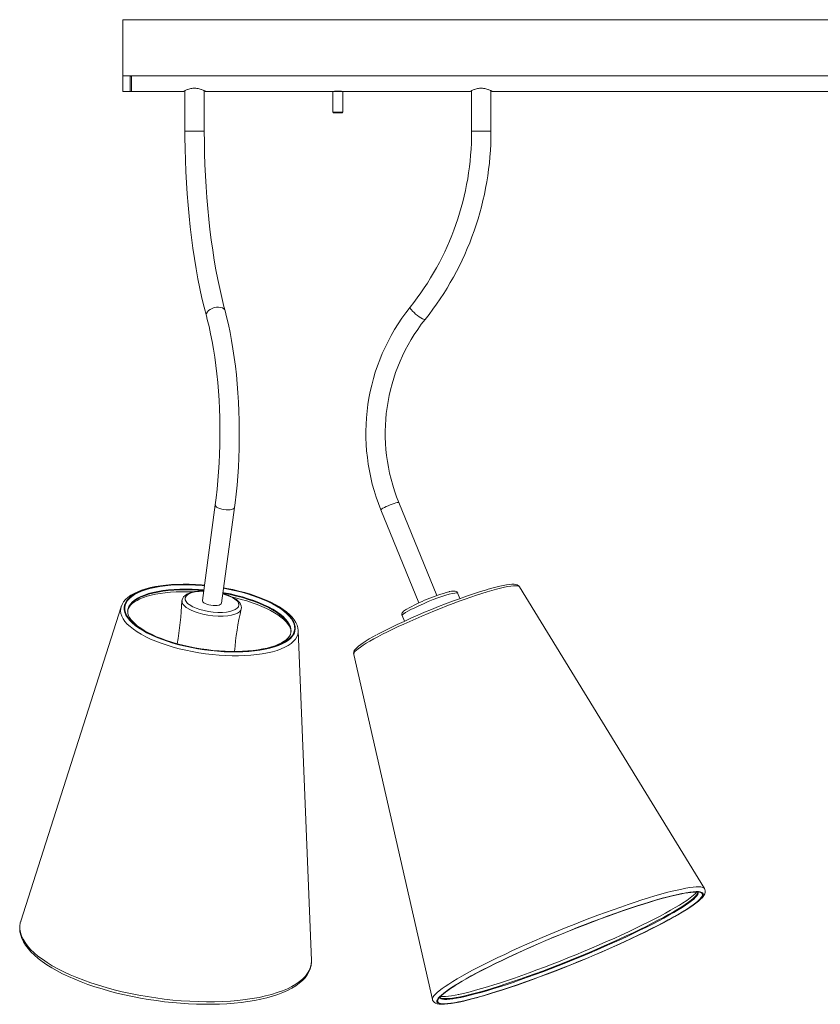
# Model space of a CAD drawing. Header units: millimetres. Extents: x -822 to 1508, y -1054 to 143.
# Tile 1 of 5: x -822 to -264, y -1053 to -366. Entities that reach past the tile are written whole.
import ezdxf

# ---------------------------------------------------------------- set-up
doc = ezdxf.new("R2010")
doc.units = ezdxf.units.MM

msp = doc.modelspace()

# ---------------------------------------------------------------- linework, layer by layer
at = {"color": 7, "linetype": 'Continuous', "lineweight": 15}
for p, q in [((-750, -365.8), (-750, -415.82)), ((-750, -365.8), (750, -365.8)), ((-750, -365.82), (750, -365.82)), ((-750, -405.08), (750, -405.08)), ((-744, -405.31), (-745, -405.31)), ((-745, -415.82), (-745, -405.31)), ((-744, -415.82), (-744, -405.31)), ((-750, -415.82), (-707.49, -415.82)), ((-707.5, -415.82), (-707.5, -415.82)), ((-706.75, -415.43), (-706.75, -443.68)), ((-693.25, -443.68), (-693.25, -415.43)), ((-692.5, -415.82), (-507.49, -415.82)), ((-692.5, -415.82), (-692.5, -415.82)), ((-692.5, -415.82), (-692.5, -415.82)), ((-603.5, -415.92), (-603.5, -430.32)), ((-602, -415.74), (-602, -415.82)), ((-598, -415.82), (-598, -415.74)), ((-597.5, -415.82), (-597.5, -415.82)), ((-596.5, -430.32), (-596.5, -415.92)), ((-507.5, -415.82), (-507.5, -415.82)), ((-506.75, -415.43), (-506.75, -443.68)), ((-493.25, -443.68), (-493.25, -415.43)), ((-492.5, -415.82), (-107.49, -415.82)), ((-492.5, -415.82), (-492.5, -415.82)), ((-492.5, -415.82), (-492.5, -415.82)), ((-603.5, -430.32), (-603.27, -430.82)), ((-603.5, -430.32), (-596.5, -430.32)), ((-596.73, -430.82), (-603.27, -430.82)), ((-596.73, -430.82), (-596.5, -430.32)), ((-685.54, -704.5), (-694.56, -771.24)), ((-681.18, -773.05), (-672.16, -706.31)), ((-531.06, -767.77), (-557.52, -702.86)), ((-570.03, -707.95), (-543.55, -772.87)), ((-344.25, -972.35), (-473.38, -761.7)), ((-514.96, -769.92), (-516.49, -765.88)), ((-751.22, -775.55), (-821.24, -995.08)), ((-751.12, -775.25), (-751.22, -775.55)), ((-746.64, -778.04), (-746.7, -778.59)), ((-555.31, -781.65), (-553.56, -785.66)), ((-627.71, -793.17), (-627.71, -792.11)), ((-618.51, -1022.49), (-627.7, -792.25)), ((-589.03, -808.86), (-534.05, -1049.74)), ((-821.17, -994.99), (-821.33, -995.51)), ((-821.21, -994.99), (-821.24, -995.08)), ((-618.51, -1022.71), (-618.51, -1022.49))]:
    msp.add_line(p, q, dxfattribs=at)
at = {"color": 8, "linetype": 'Continuous', "lineweight": 15}
for p, q in [((-596.5, -415.92), (-603.5, -415.92)), ((-693.25, -443.68), (-706.75, -443.68)), ((-493.25, -443.68), (-506.75, -443.68))]:
    msp.add_line(p, q, dxfattribs=at)
at = {"color": 7, "linetype": 'Continuous', "lineweight": 15, "flags": 128}
for points in [[(-692.5, -415.82), (-692.5, -415.82), (-692.58, -415.78), (-692.73, -415.7), (-692.97, -415.57), (-693.28, -415.41), (-693.67, -415.22), (-694.12, -415.02), (-694.63, -414.79), (-695.2, -414.56), (-695.5, -414.45), (-696.14, -414.23), (-696.84, -414.03), (-697.57, -413.86), (-698.34, -413.73), (-699.13, -413.64), (-699.94, -413.61), (-700.34, -413.61), (-701.15, -413.67), (-701.94, -413.77), (-702.69, -413.92), (-703.41, -414.1), (-704.09, -414.31), (-704.72, -414.53), (-705.01, -414.64), (-705.56, -414.87), (-706.05, -415.09), (-706.48, -415.29), (-706.84, -415.47), (-707.12, -415.62), (-707.33, -415.73), (-707.46, -415.8), (-707.49, -415.82), (-707.49, -415.82)], [(-597.5, -415.82), (-597.51, -415.82), (-597.71, -415.79), (-598.14, -415.72), (-598.81, -415.65), (-599.61, -415.6), (-600.44, -415.6), (-601.21, -415.65), (-601.85, -415.72), (-602.31, -415.79), (-602.43, -415.81), (-602.49, -415.82), (-602.5, -415.82), (-602.38, -415.8)], [(-597.52, -415.82), (-597.52, -415.82), (-597.5, -415.82)], [(-492.5, -415.82), (-492.5, -415.82), (-492.58, -415.78), (-492.73, -415.7), (-492.97, -415.57), (-493.28, -415.41), (-493.67, -415.22), (-494.12, -415.02), (-494.63, -414.79), (-495.2, -414.56), (-495.5, -414.45), (-496.14, -414.23), (-496.84, -414.03), (-497.57, -413.86), (-498.34, -413.73), (-499.13, -413.64), (-499.94, -413.61), (-500.34, -413.61), (-501.15, -413.67), (-501.94, -413.77), (-502.69, -413.92), (-503.41, -414.1), (-504.09, -414.31), (-504.72, -414.53), (-505.01, -414.64), (-505.56, -414.87), (-506.05, -415.09), (-506.48, -415.29), (-506.84, -415.47), (-507.12, -415.62), (-507.33, -415.73), (-507.46, -415.8), (-507.49, -415.82), (-507.49, -415.82)], [(-706.75, -443.68), (-706.74, -447.88), (-706.63, -455.85), (-706.43, -463.8), (-706.12, -471.72), (-705.71, -479.6), (-705.21, -487.43), (-704.6, -495.18), (-703.9, -502.86), (-703.1, -510.45), (-702.2, -517.93), (-701.2, -525.3), (-700.12, -532.55), (-698.94, -539.66), (-697.66, -546.63), (-696.3, -553.44), (-694.85, -560.08), (-693.32, -566.55), (-691.78, -572.54)], [(-678.74, -569.05), (-679.56, -565.91), (-681.06, -559.82), (-682.48, -553.54), (-683.82, -547.07), (-685.09, -540.43), (-686.27, -533.62), (-687.36, -526.66), (-688.37, -519.55), (-689.29, -512.33), (-690.11, -504.98), (-690.84, -497.53), (-691.48, -489.99), (-692.02, -482.38), (-692.46, -474.69), (-692.81, -466.96), (-693.05, -459.19), (-693.2, -451.39), (-693.25, -443.68)], [(-672.16, -706.31), (-671.74, -703.13), (-671.03, -696.99), (-670.41, -690.75), (-669.89, -684.44), (-669.47, -678.05), (-669.15, -671.62), (-668.94, -665.14), (-668.82, -658.64), (-668.81, -652.13), (-668.89, -645.63), (-669.08, -639.15), (-669.38, -632.7), (-669.77, -626.3), (-670.26, -619.97), (-670.85, -613.72), (-671.54, -607.55), (-672.33, -601.5), (-673.21, -595.56), (-674.18, -589.76), (-675.25, -584.1), (-676.41, -578.6), (-677.66, -573.26), (-678.74, -569.05)], [(-691.78, -572.54), (-691.12, -575.06), (-689.94, -579.97), (-688.82, -585.08), (-687.79, -590.37), (-686.84, -595.84), (-685.97, -601.45), (-685.18, -607.21), (-684.49, -613.09), (-683.89, -619.09), (-683.38, -625.17), (-682.97, -631.33), (-682.66, -637.55), (-682.44, -643.82), (-682.32, -650.11), (-682.3, -656.42), (-682.38, -662.72), (-682.56, -669), (-682.84, -675.25), (-683.21, -681.44), (-683.68, -687.56), (-684.25, -693.59), (-684.9, -699.53), (-685.54, -704.5)], [(-693.12, -760.57), (-695.07, -760.38), (-699.42, -760.09), (-703.72, -759.92), (-707.95, -759.88), (-712.09, -759.96), (-716.12, -760.17), (-720.01, -760.5), (-723.76, -760.96), (-727.35, -761.54), (-730.74, -762.24), (-733.95, -763.07), (-736.93, -764.02), (-739.69, -765.09), (-742.21, -766.28), (-744.48, -767.59), (-746.47, -769.03), (-748.17, -770.58), (-749.55, -772.24), (-750.59, -773.99), (-751.07, -775.19)], [(-627.72, -792.07), (-627.95, -790.33), (-628.49, -788.48), (-629.34, -786.63), (-630.51, -784.76), (-632, -782.9), (-633.79, -781.05), (-635.88, -779.23), (-638.25, -777.46), (-640.87, -775.74), (-643.73, -774.09), (-646.82, -772.49), (-650.11, -770.97), (-653.6, -769.53), (-657.27, -768.17), (-661.1, -766.89), (-665.06, -765.7), (-669.15, -764.62), (-673.34, -763.63), (-677.61, -762.75), (-679.74, -762.38)], [(-473.43, -761.7), (-473.65, -761.34), (-474.3, -760.74), (-475.03, -760.34), (-475.89, -760.07), (-477.03, -759.91), (-478.67, -759.89), (-480.37, -760.03), (-482.41, -760.31), (-484.64, -760.72), (-487.09, -761.25), (-489.74, -761.89), (-492.59, -762.65), (-495.17, -763.38)], [(-746.67, -778.29), (-746.29, -776.96), (-745.67, -775.79), (-744.71, -774.55), (-743.47, -773.36), (-741.96, -772.22), (-740.16, -771.14), (-738.09, -770.12), (-735.75, -769.17), (-733.14, -768.31), (-730.3, -767.53), (-727.22, -766.85), (-723.93, -766.28), (-720.44, -765.81), (-716.78, -765.46), (-712.97, -765.23), (-709.03, -765.11), (-704.97, -765.12), (-700.85, -765.25)], [(-693.66, -764.57), (-695.7, -764.6), (-697.95, -764.77), (-700.06, -765.07), (-701.99, -765.5), (-703.72, -766.07), (-705.3, -766.8), (-706.66, -767.71), (-707.64, -768.66), (-708.32, -769.68), (-708.72, -770.78), (-708.8, -771.55)], [(-667.52, -777.02), (-667.39, -776.25), (-667.51, -775.04), (-667.9, -773.88), (-668.58, -772.75), (-669.56, -771.63), (-670.85, -770.54), (-672.39, -769.54), (-674.19, -768.6), (-676.19, -767.75), (-678.36, -766.98), (-680.29, -766.42)], [(-673.49, -768.97), (-671.47, -769.43), (-667.5, -770.45), (-663.65, -771.57), (-659.95, -772.77), (-656.42, -774.05), (-653.08, -775.4), (-649.94, -776.81), (-647.03, -778.26), (-644.36, -779.76), (-641.95, -781.29), (-639.81, -782.83), (-637.95, -784.37), (-636.38, -785.9), (-635.1, -787.39), (-634.11, -788.84), (-633.41, -790.23), (-632.97, -791.56), (-632.79, -792.85), (-632.86, -793.87)], [(-516.42, -766.18), (-516.54, -765.83), (-517.03, -765.24), (-517.57, -764.9), (-518.12, -764.7), (-518.72, -764.61), (-519.54, -764.61), (-520.78, -764.76), (-522.11, -765.02), (-522.39, -765.09)], [(-694.27, -772.15), (-694.56, -771.54), (-694.56, -771.24)], [(-681.18, -773.05), (-681.44, -773.6), (-682.05, -774.07), (-682.96, -774.44), (-684.15, -774.68), (-685.53, -774.79), (-687.04, -774.75), (-688.6, -774.57), (-690.11, -774.27), (-691.51, -773.85), (-692.71, -773.33), (-693.65, -772.76), (-694.27, -772.15)], [(-632.8, -793.42), (-632.82, -793.68), (-633.21, -795), (-633.83, -796.17), (-634.8, -797.41), (-636.05, -798.6), (-637.57, -799.73), (-639.37, -800.81), (-641.45, -801.83), (-643.8, -802.78), (-646.4, -803.64), (-649.26, -804.42), (-652.34, -805.09), (-655.64, -805.67), (-659.13, -806.13), (-662.79, -806.48), (-666.61, -806.71), (-670.55, -806.82), (-674.61, -806.81), (-678.74, -806.68), (-682.95, -806.43), (-687.18, -806.05), (-691.44, -805.56), (-695.68, -804.96), (-699.89, -804.24), (-704.04, -803.41), (-708.11, -802.48), (-712.08, -801.45), (-715.92, -800.33), (-719.61, -799.13), (-723.14, -797.85), (-726.48, -796.5), (-729.61, -795.09), (-732.52, -793.63), (-735.18, -792.13), (-737.59, -790.61), (-739.72, -789.07), (-741.57, -787.53), (-743.14, -786), (-744.41, -784.5), (-745.39, -783.06), (-746.09, -781.67), (-746.52, -780.34), (-746.69, -779.05), (-746.68, -778.45)], [(-573.02, -795.22), (-575.65, -796.67), (-578.12, -798.09), (-580.35, -799.45), (-582.35, -800.73), (-584.11, -801.95), (-585.62, -803.1), (-586.89, -804.21), (-587.95, -805.34), (-588.07, -805.49)], [(-518.15, -1039.75), (-516.9, -1038.98), (-513.85, -1037.15), (-510.53, -1035.25), (-506.95, -1033.27), (-503.14, -1031.22), (-499.1, -1029.11), (-494.84, -1026.94), (-490.38, -1024.73), (-485.74, -1022.48), (-480.93, -1020.2), (-475.98, -1017.89), (-470.88, -1015.58), (-465.68, -1013.25), (-460.37, -1010.93), (-454.99, -1008.61), (-449.55, -1006.32), (-444.07, -1004.05), (-438.56, -1001.81), (-433.06, -999.62), (-427.57, -997.47), (-422.12, -995.38), (-416.73, -993.36), (-411.41, -991.41), (-406.18, -989.53), (-401.07, -987.74), (-396.08, -986.05), (-391.25, -984.44), (-386.58, -982.95), (-382.08, -981.56), (-377.79, -980.28), (-373.71, -979.12), (-369.85, -978.08), (-366.23, -977.17), (-362.87, -976.38), (-360.02, -975.78)], [(-517.68, -1039.58), (-516.47, -1038.84), (-513.43, -1037.03), (-510.13, -1035.13), (-506.58, -1033.16), (-502.79, -1031.12), (-498.77, -1029.02), (-494.53, -1026.87), (-490.1, -1024.67), (-485.48, -1022.43), (-480.7, -1020.16), (-475.77, -1017.87), (-470.71, -1015.57), (-465.53, -1013.25), (-460.25, -1010.94), (-454.9, -1008.64), (-449.49, -1006.36), (-444.03, -1004.1), (-438.56, -1001.87), (-433.09, -999.69), (-427.63, -997.56), (-422.21, -995.48), (-416.84, -993.47), (-411.55, -991.53), (-406.35, -989.66), (-401.27, -987.88), (-396.31, -986.2), (-391.5, -984.6), (-386.85, -983.11), (-382.39, -981.73), (-378.12, -980.46), (-374.06, -979.31), (-370.22, -978.28), (-366.62, -977.37), (-363.28, -976.59), (-360.21, -975.94)], [(-364.55, -991.58), (-362.9, -990.64), (-359.88, -988.87), (-357.11, -987.16), (-354.58, -985.53), (-352.3, -983.97), (-350.27, -982.5), (-348.5, -981.09), (-346.98, -979.75), (-345.72, -978.45), (-344.7, -977.13), (-344.09, -975.99), (-343.79, -974.97), (-343.73, -973.98), (-343.94, -973), (-344.29, -972.35)], [(-360.64, -976.09), (-358.31, -975.65), (-355.96, -975.27), (-353.9, -975.02), (-352.15, -974.89), (-350.71, -974.86), (-349.61, -974.92), (-348.94, -975.03), (-348.57, -975.14), (-348.5, -975.17)], [(-358.72, -981.99), (-358.85, -982.08), (-361.61, -983.8), (-364.64, -985.62), (-367.94, -987.51), (-371.5, -989.48), (-375.29, -991.52), (-379.31, -993.62), (-383.55, -995.77), (-387.98, -997.97), (-392.59, -1000.21), (-397.38, -1002.48), (-402.31, -1004.77), (-407.37, -1007.08), (-412.55, -1009.39), (-417.83, -1011.7), (-423.18, -1014), (-428.59, -1016.28), (-434.04, -1018.54), (-439.52, -1020.77), (-444.99, -1022.95), (-450.45, -1025.08), (-455.87, -1027.16), (-461.24, -1029.17), (-466.53, -1031.11), (-471.72, -1032.98), (-476.81, -1034.76), (-481.77, -1036.45), (-486.58, -1038.04), (-491.22, -1039.53), (-495.69, -1040.91), (-499.96, -1042.18), (-504.02, -1043.33), (-507.86, -1044.37), (-511.45, -1045.27), (-514.8, -1046.05), (-516.04, -1046.32)], [(-373.09, -996.14), (-373.35, -996.28), (-377.37, -998.38), (-381.61, -1000.53), (-386.04, -1002.73), (-390.65, -1004.97), (-395.44, -1007.24), (-400.37, -1009.53), (-405.43, -1011.84), (-410.61, -1014.15), (-415.89, -1016.46), (-421.24, -1018.76), (-426.65, -1021.05), (-432.1, -1023.3), (-437.58, -1025.53), (-443.05, -1027.71), (-448.51, -1029.84), (-453.93, -1031.92), (-459.3, -1033.93), (-464.59, -1035.87), (-469.78, -1037.74), (-474.87, -1039.52), (-479.83, -1041.21), (-484.64, -1042.8), (-489.28, -1044.29), (-493.75, -1045.67), (-498.02, -1046.94), (-502.08, -1048.09), (-502.15, -1048.11)], [(-364.98, -991.8), (-365.61, -992.15), (-369.18, -994.13), (-373, -996.18), (-377.04, -998.29), (-381.3, -1000.46), (-385.75, -1002.67), (-390.39, -1004.92), (-395.2, -1007.2), (-400.16, -1009.51), (-405.25, -1011.83), (-410.46, -1014.15), (-415.76, -1016.48), (-421.15, -1018.79), (-426.59, -1021.09), (-432.07, -1023.36), (-437.57, -1025.59), (-443.08, -1027.79), (-448.57, -1029.93), (-454.02, -1032.02), (-459.41, -1034.04), (-464.73, -1036), (-469.96, -1037.87), (-475.07, -1039.66), (-480.05, -1041.36), (-484.89, -1042.96), (-489.56, -1044.46), (-494.05, -1045.85), (-498.35, -1047.12), (-501.37, -1047.99)], [(-821.98, -998.96), (-822.01, -1000.25), (-821.82, -1002.53), (-821.32, -1004.82), (-820.52, -1007.14), (-819.39, -1009.47), (-817.96, -1011.81), (-816.2, -1014.15), (-814.15, -1016.48), (-811.79, -1018.79), (-809.15, -1021.06), (-806.23, -1023.3), (-803.06, -1025.49), (-799.63, -1027.64), (-795.96, -1029.73), (-792.06, -1031.75), (-787.94, -1033.72), (-783.62, -1035.61), (-779.11, -1037.44), (-774.42, -1039.18), (-769.57, -1040.84), (-764.56, -1042.41), (-759.42, -1043.88), (-754.17, -1045.26), (-748.81, -1046.54), (-743.36, -1047.72), (-737.85, -1048.78), (-732.28, -1049.74), (-726.67, -1050.58), (-721.05, -1051.31), (-715.42, -1051.91), (-709.81, -1052.4), (-704.23, -1052.76), (-698.7, -1053), (-693.24, -1053.12), (-687.86, -1053.11), (-682.58, -1052.97), (-677.41, -1052.71), (-672.37, -1052.33), (-667.48, -1051.82), (-662.75, -1051.19), (-658.19, -1050.44), (-653.82, -1049.57), (-649.65, -1048.58), (-645.69, -1047.48), (-641.95, -1046.26), (-638.45, -1044.92), (-635.2, -1043.47), (-632.2, -1041.92), (-629.46, -1040.25), (-627, -1038.47), (-624.84, -1036.59), (-622.98, -1034.62), (-621.43, -1032.56), (-620.21, -1030.43), (-619.32, -1028.25), (-618.76, -1026.03), (-618.51, -1023.79), (-618.54, -1022.74)], [(-528.57, -1048.02), (-528.23, -1047.61), (-527.47, -1046.8), (-526.41, -1045.84), (-525.06, -1044.73), (-523.42, -1043.48), (-521.48, -1042.12), (-519.26, -1040.65), (-517.31, -1039.41)], [(-534.02, -1049.71), (-533.92, -1050.18), (-533.41, -1051.12), (-532.71, -1051.82), (-531.87, -1052.34), (-530.85, -1052.73), (-529.5, -1053), (-527.72, -1053.12), (-525.67, -1053.07), (-523.42, -1052.88), (-520.96, -1052.55), (-518.28, -1052.1), (-515.37, -1051.52), (-512.24, -1050.83), (-508.89, -1050.02), (-505.32, -1049.1), (-501.83, -1048.14)], [(-515.65, -1046.19), (-518.16, -1046.7), (-520.68, -1047.15), (-522.92, -1047.48), (-524.87, -1047.68), (-526.51, -1047.78), (-527.82, -1047.77), (-528.32, -1047.72)]]:
    msp.add_lwpolyline(points, dxfattribs=at)
at = {"color": 8, "linetype": 'Continuous', "lineweight": 15, "flags": 128}
for points in [[(-678.74, -569.05), (-679.01, -568.4), (-679.67, -567.63), (-680.64, -567.03), (-681.85, -566.63), (-683.25, -566.45), (-684.75, -566.51), (-686.29, -566.8), (-687.76, -567.31), (-689.11, -568), (-690.24, -568.84), (-691.11, -569.79), (-691.66, -570.79)], [(-539.19, -575.03), (-539.24, -575.07), (-539.62, -575.13), (-540.26, -574.96), (-541.12, -574.56), (-542.17, -573.95), (-543.34, -573.18), (-544.57, -572.28), (-545.79, -571.3), (-546.94, -570.29), (-547.95, -569.31), (-548.78, -568.4), (-549.37, -567.63), (-549.7, -567.03), (-549.74, -566.63), (-549.7, -566.55)], [(-691.66, -570.79), (-691.86, -571.79), (-691.78, -572.54)], [(-685.25, -705.41), (-685.53, -704.8), (-685.54, -704.5)], [(-672.16, -706.31), (-672.42, -706.86), (-673.02, -707.33), (-673.94, -707.69), (-675.12, -707.94), (-676.5, -708.04), (-678.02, -708.01), (-679.57, -707.83), (-681.09, -707.53), (-682.48, -707.1), (-683.68, -706.59), (-684.62, -706.02), (-685.25, -705.41)], [(-557.52, -702.86), (-557.58, -702.8), (-557.94, -702.77), (-558.63, -702.87), (-559.58, -703.12), (-560.77, -703.48), (-562.11, -703.95), (-563.55, -704.5), (-565, -705.1), (-566.38, -705.71), (-567.62, -706.31), (-568.66, -706.86), (-569.43, -707.33), (-569.89, -707.69), (-570.03, -707.94), (-570.03, -707.95)], [(-693.14, -760.72), (-694.83, -760.57), (-699.37, -760.26), (-703.85, -760.09), (-708.24, -760.06), (-712.53, -760.17), (-716.67, -760.42), (-720.66, -760.8), (-724.47, -761.31), (-728.06, -761.96), (-731.44, -762.73), (-734.56, -763.63), (-737.42, -764.64), (-740, -765.77), (-742.28, -767), (-744.26, -768.32), (-745.91, -769.74), (-747.23, -771.24), (-748.2, -772.81), (-748.84, -774.44), (-749.13, -776.13)], [(-749.13, -776.13), (-749.06, -777.86), (-748.65, -779.63), (-747.89, -781.42), (-746.78, -783.22), (-745.34, -785.03), (-743.57, -786.82), (-741.48, -788.6), (-739.09, -790.35), (-736.4, -792.06), (-733.44, -793.72), (-730.23, -795.32), (-726.77, -796.85), (-723.09, -798.3), (-719.22, -799.67), (-715.17, -800.94), (-710.97, -802.12), (-706.64, -803.18), (-702.21, -804.13), (-697.71, -804.96), (-693.16, -805.66), (-688.59, -806.23), (-684.02, -806.67), (-679.48, -806.98), (-675, -807.15), (-670.61, -807.18), (-666.33, -807.07), (-662.18, -806.83), (-658.19, -806.44), (-654.39, -805.93), (-650.79, -805.28), (-647.41, -804.51), (-644.29, -803.61), (-641.43, -802.6), (-638.85, -801.48), (-636.57, -800.25), (-634.59, -798.92), (-632.94, -797.5), (-631.63, -796), (-630.65, -794.43), (-630.01, -792.8), (-629.73, -791.11), (-629.79, -789.38), (-630.2, -787.61), (-630.97, -785.82), (-632.07, -784.02), (-633.51, -782.22), (-635.28, -780.42), (-637.37, -778.64), (-639.76, -776.89), (-642.45, -775.19), (-645.41, -773.53), (-648.62, -771.93), (-652.08, -770.39), (-655.76, -768.94), (-659.63, -767.57), (-663.68, -766.3), (-667.88, -765.13), (-672.21, -764.06), (-676.64, -763.12), (-679.76, -762.53)], [(-693.16, -760.88), (-694.79, -760.74), (-699.3, -760.43), (-703.74, -760.27), (-708.11, -760.23), (-712.36, -760.34), (-716.48, -760.58), (-720.43, -760.96), (-724.21, -761.48), (-727.78, -762.12), (-731.13, -762.88), (-734.24, -763.77), (-737.08, -764.78), (-739.64, -765.9), (-741.9, -767.12), (-743.86, -768.43), (-745.5, -769.84), (-746.81, -771.33), (-747.78, -772.89), (-748.41, -774.51), (-748.69, -776.19)], [(-748.69, -776.19), (-748.63, -777.91), (-748.22, -779.66), (-747.46, -781.44), (-746.36, -783.22), (-744.93, -785.02), (-743.18, -786.8), (-741.1, -788.56), (-738.73, -790.3), (-736.06, -792), (-733.13, -793.64), (-729.93, -795.23), (-726.5, -796.75), (-722.85, -798.2), (-719, -799.55), (-714.98, -800.82), (-710.81, -801.98), (-706.52, -803.04), (-702.12, -803.98), (-697.65, -804.8), (-693.13, -805.5), (-688.59, -806.07), (-684.06, -806.51), (-679.55, -806.81), (-675.11, -806.98), (-670.74, -807.01), (-666.49, -806.9), (-662.38, -806.66), (-658.42, -806.28), (-654.64, -805.77), (-651.07, -805.13), (-647.72, -804.36), (-644.62, -803.47), (-641.78, -802.46), (-639.22, -801.35), (-636.95, -800.13), (-634.99, -798.81), (-633.35, -797.4), (-632.04, -795.91), (-631.07, -794.36), (-630.44, -792.73), (-630.16, -791.06), (-630.22, -789.34), (-630.63, -787.58), (-631.39, -785.81), (-632.49, -784.02), (-633.92, -782.23), (-635.67, -780.44), (-637.75, -778.68), (-640.12, -776.94), (-642.79, -775.25), (-645.73, -773.6), (-648.92, -772.01), (-652.35, -770.49), (-656, -769.05), (-659.85, -767.69), (-663.87, -766.42), (-668.04, -765.26), (-672.33, -764.21), (-676.73, -763.26), (-679.78, -762.69)], [(-589.03, -808.86), (-589.03, -808.43), (-588.73, -807.74), (-588.11, -806.93), (-587.16, -805.99), (-585.89, -804.93), (-584.3, -803.76), (-582.41, -802.49), (-580.23, -801.12), (-577.77, -799.66), (-575.04, -798.11), (-572.06, -796.5), (-568.84, -794.82), (-565.41, -793.09), (-561.78, -791.31), (-557.98, -789.5), (-554.02, -787.66), (-549.93, -785.81), (-545.74, -783.96), (-541.46, -782.12), (-537.12, -780.3), (-532.75, -778.51), (-528.37, -776.75), (-524, -775.05), (-519.68, -773.4), (-515.42, -771.82), (-511.25, -770.32), (-507.2, -768.91), (-503.28, -767.59), (-499.52, -766.38), (-495.95, -765.27), (-492.57, -764.28), (-489.42, -763.4), (-486.5, -762.66), (-483.85, -762.04), (-481.46, -761.56), (-479.35, -761.22), (-477.55, -761.01), (-476.05, -760.95), (-474.87, -761.02), (-474, -761.23), (-473.47, -761.58), (-473.38, -761.7)], [(-693.62, -764.3), (-697.32, -764.01), (-701.73, -763.79), (-706.07, -763.7), (-710.3, -763.75), (-714.41, -763.95), (-718.37, -764.27), (-722.15, -764.74), (-725.73, -765.33), (-729.09, -766.06), (-732.21, -766.91), (-735.06, -767.87), (-737.64, -768.95), (-739.92, -770.14), (-741.89, -771.43), (-743.54, -772.8), (-744.86, -774.26), (-745.84, -775.8), (-746.48, -777.39), (-746.67, -778.29)], [(-693.56, -763.85), (-697.26, -763.56), (-701.67, -763.33), (-706.01, -763.25), (-710.24, -763.3), (-714.35, -763.49), (-718.31, -763.82), (-722.09, -764.28), (-725.67, -764.88), (-729.03, -765.6), (-732.15, -766.45), (-735, -767.42), (-737.58, -768.5), (-739.86, -769.69), (-741.83, -770.97), (-743.48, -772.35), (-744.8, -773.81), (-745.78, -775.34), (-746.41, -776.94), (-746.64, -778.04)], [(-693.68, -764.73), (-693.93, -764.73), (-696.87, -764.86), (-699.54, -765.21), (-701.71, -765.73), (-703.51, -766.42), (-704.97, -767.28), (-705.98, -768.27), (-706.54, -769.43), (-706.54, -770.67), (-705.97, -771.96), (-704.84, -773.26), (-703.88, -774.04)], [(-703.88, -774.04), (-701.23, -775.59), (-698.94, -776.58), (-696.39, -777.45), (-693.44, -778.24), (-690.34, -778.85), (-687.04, -779.3), (-683.75, -779.54), (-680.63, -779.54), (-677.73, -779.32), (-675.32, -778.9), (-673.26, -778.3), (-671.59, -777.54), (-670.33, -776.64), (-669.47, -775.56), (-669.14, -774.38), (-669.37, -773.11), (-670.16, -771.81), (-671.86, -770.26), (-673.66, -769.14), (-675.83, -768.11), (-678.33, -767.17), (-680.31, -766.59)], [(-632.84, -793.87), (-632.79, -793.34), (-632.85, -791.65), (-633.27, -789.92), (-634.04, -788.17), (-635.15, -786.4), (-636.6, -784.64), (-638.37, -782.88), (-640.46, -781.15), (-642.86, -779.44), (-645.54, -777.78), (-648.5, -776.17), (-651.71, -774.62), (-655.16, -773.14), (-658.82, -771.74), (-662.67, -770.44), (-666.69, -769.23), (-670.85, -768.12), (-675.13, -767.13), (-679.49, -766.25), (-680.25, -766.11)], [(-632.78, -793.42), (-632.73, -792.89), (-632.79, -791.19), (-633.21, -789.46), (-633.98, -787.71), (-635.09, -785.95), (-636.53, -784.18), (-638.31, -782.43), (-640.4, -780.69), (-642.8, -778.99), (-645.48, -777.32), (-648.44, -775.71), (-651.65, -774.16), (-655.1, -772.69), (-658.76, -771.29), (-662.61, -769.98), (-666.63, -768.77), (-670.79, -767.67), (-675.06, -766.67), (-679.43, -765.79), (-680.18, -765.66)], [(-516.46, -766.19), (-516.52, -766.03), (-517.26, -765.93), (-518.5, -766.05), (-520.27, -766.38), (-522.3, -766.86), (-524.74, -767.53), (-527.42, -768.36), (-530.41, -769.38), (-533.67, -770.63), (-537.09, -772.05), (-540.38, -773.49), (-543.64, -774.98), (-546.46, -776.32), (-549.07, -777.61), (-551.15, -778.69), (-552.89, -779.68), (-554.58, -780.85)], [(-751.22, -775.55), (-751.52, -776.75), (-751.63, -778.51), (-751.39, -780.3), (-750.79, -782.13), (-749.85, -783.97), (-748.56, -785.82), (-746.93, -787.66), (-744.98, -789.5), (-742.71, -791.31), (-740.13, -793.09), (-737.27, -794.82), (-734.13, -796.5), (-730.74, -798.12), (-727.11, -799.66), (-723.27, -801.12), (-719.23, -802.49), (-715.03, -803.77), (-710.68, -804.93), (-706.21, -805.99), (-701.65, -806.93), (-697.01, -807.74), (-692.34, -808.43), (-687.65, -808.98), (-682.97, -809.4), (-678.33, -809.69), (-673.76, -809.83), (-669.27, -809.83), (-664.91, -809.7), (-660.68, -809.42), (-656.62, -809.01), (-652.75, -808.46), (-649.09, -807.78), (-645.67, -806.97), (-642.49, -806.03), (-639.59, -804.98), (-636.97, -803.82), (-634.65, -802.55), (-632.65, -801.19), (-630.98, -799.73), (-629.64, -798.19), (-628.65, -796.58), (-628.01, -794.9), (-627.71, -793.17), (-627.71, -793.17)], [(-705.82, -776.08), (-706.89, -775.22), (-707.94, -774.11), (-708.59, -773), (-708.78, -772.43), (-708.77, -771.56)], [(-667.55, -777.02), (-667.79, -777.89), (-668.73, -779.08), (-670.11, -780.04), (-671.96, -780.84), (-674.24, -781.47), (-676.91, -781.91), (-680.13, -782.18), (-683.6, -782.22), (-687.23, -782), (-690.88, -781.53), (-694.29, -780.85), (-697.53, -779.96), (-700.35, -778.96), (-702.87, -777.84), (-705.82, -776.08)], [(-554.58, -780.85), (-555.01, -781.3), (-555.22, -781.77), (-555.14, -781.91)], [(-533.12, -1047.27), (-532.16, -1046.17), (-530.89, -1044.95), (-529.29, -1043.62), (-527.39, -1042.17), (-525.18, -1040.62), (-522.67, -1038.96), (-519.88, -1037.21), (-516.81, -1035.37), (-513.47, -1033.45), (-509.87, -1031.45), (-506.03, -1029.38), (-501.96, -1027.24), (-497.67, -1025.06), (-493.18, -1022.82), (-488.5, -1020.55), (-483.65, -1018.24), (-478.65, -1015.91), (-473.51, -1013.56), (-468.26, -1011.21), (-462.9, -1008.85), (-457.46, -1006.5), (-451.96, -1004.17), (-446.41, -1001.87), (-440.84, -999.59), (-435.26, -997.36), (-429.7, -995.17), (-424.16, -993.04), (-418.68, -990.98), (-413.27, -988.98), (-407.95, -987.06), (-402.73, -985.22), (-397.64, -983.47), (-392.7, -981.82), (-387.91, -980.27), (-383.3, -978.82), (-378.88, -977.49), (-374.67, -976.28), (-370.68, -975.18), (-366.93, -974.21), (-363.42, -973.37), (-360.18, -972.65), (-357.21, -972.07), (-354.52, -971.63), (-352.12, -971.32), (-350.02, -971.15), (-348.23, -971.12), (-346.75, -971.22), (-345.59, -971.47), (-344.75, -971.85), (-344.25, -972.34)], [(-348.75, -974.82), (-348.72, -974.89), (-348.68, -975.58), (-348.96, -976.4), (-349.58, -977.35), (-350.52, -978.43), (-351.78, -979.63), (-353.36, -980.94), (-355.25, -982.37), (-357.45, -983.9), (-359.94, -985.53), (-362.72, -987.26), (-365.78, -989.08), (-369.11, -990.98), (-372.69, -992.95), (-376.52, -994.99), (-380.57, -997.1), (-384.84, -999.25), (-389.3, -1001.45), (-393.94, -1003.69), (-398.75, -1005.96), (-403.7, -1008.25), (-408.79, -1010.54), (-413.98, -1012.85), (-419.26, -1015.15), (-424.62, -1017.43), (-430.03, -1019.7), (-435.47, -1021.93), (-440.92, -1024.13), (-446.37, -1026.28), (-451.78, -1028.38), (-457.16, -1030.41), (-462.46, -1032.38), (-467.68, -1034.27), (-472.8, -1036.08), (-477.79, -1037.8), (-482.64, -1039.42), (-487.32, -1040.95), (-491.84, -1042.36), (-496.16, -1043.66), (-500.27, -1044.85), (-504.16, -1045.91), (-507.81, -1046.85), (-511.2, -1047.66), (-514.34, -1048.34), (-517.2, -1048.89), (-519.77, -1049.3), (-522.05, -1049.57), (-524.03, -1049.7), (-525.69, -1049.69), (-527.04, -1049.55), (-528.07, -1049.26), (-528.77, -1048.84), (-529.12, -1048.34)], [(-348.89, -974.99), (-348.89, -975.05), (-349.18, -975.87), (-349.79, -976.83), (-350.73, -977.9), (-351.99, -979.1), (-353.57, -980.41), (-355.46, -981.84), (-357.66, -983.37), (-360.16, -985), (-362.94, -986.73), (-366, -988.55), (-369.33, -990.45), (-372.91, -992.42), (-376.73, -994.47), (-380.79, -996.57), (-385.05, -998.72), (-389.51, -1000.93), (-394.16, -1003.16), (-398.96, -1005.43), (-403.92, -1007.72), (-409, -1010.02), (-414.19, -1012.32), (-419.48, -1014.62), (-424.83, -1016.9), (-430.24, -1019.17), (-435.68, -1021.4), (-441.14, -1023.6), (-446.58, -1025.75), (-452, -1027.85), (-457.37, -1029.88), (-462.68, -1031.85), (-467.9, -1033.74), (-473.01, -1035.55), (-478, -1037.27), (-482.85, -1038.9), (-487.54, -1040.42), (-492.05, -1041.83), (-496.37, -1043.14), (-500.48, -1044.32), (-504.37, -1045.39), (-508.02, -1046.33), (-511.42, -1047.14), (-514.55, -1047.81), (-517.41, -1048.36), (-519.99, -1048.77), (-522.26, -1049.04), (-524.24, -1049.17), (-525.91, -1049.16), (-527.25, -1049.02), (-528.28, -1048.73), (-528.92, -1048.37)], [(-360.21, -975.94), (-360.19, -975.94), (-357.38, -975.42), (-354.86, -975.04), (-352.62, -974.79), (-350.69, -974.68), (-349.06, -974.71), (-347.75, -974.87), (-346.75, -975.17), (-346.07, -975.6), (-345.72, -976.17), (-345.69, -976.87), (-345.98, -977.7), (-346.6, -978.66), (-347.54, -979.74), (-348.8, -980.94), (-350.37, -982.25), (-352.25, -983.68), (-354.43, -985.21), (-356.91, -986.84), (-359.67, -988.56), (-362.7, -990.38), (-366, -992.27), (-369.56, -994.24), (-373.09, -996.14)], [(-360.02, -975.78), (-359.77, -975.73), (-356.94, -975.21), (-354.4, -974.83), (-352.16, -974.58), (-350.21, -974.47), (-348.57, -974.49), (-347.25, -974.66), (-346.25, -974.96), (-345.57, -975.4), (-345.21, -975.97), (-345.18, -976.67), (-345.48, -977.51), (-346.1, -978.47), (-347.05, -979.56), (-348.31, -980.76), (-349.89, -982.08), (-351.78, -983.51), (-353.98, -985.05), (-356.47, -986.69), (-359.24, -988.43), (-362.29, -990.25), (-364.98, -991.8)], [(-821.24, -995.08), (-821.57, -996.28), (-821.89, -998.49)], [(-821.89, -998.49), (-821.86, -1000.74), (-821.47, -1003.03), (-820.74, -1005.35), (-819.67, -1007.69), (-818.25, -1010.05), (-816.49, -1012.4), (-814.4, -1014.75), (-811.99, -1017.09), (-809.26, -1019.41), (-806.22, -1021.71), (-802.89, -1023.96), (-799.27, -1026.17), (-795.38, -1028.33), (-791.23, -1030.44), (-786.83, -1032.47), (-782.2, -1034.43), (-777.37, -1036.31), (-772.33, -1038.11), (-767.11, -1039.81), (-761.74, -1041.42), (-756.22, -1042.92), (-750.57, -1044.31), (-744.82, -1045.59), (-738.99, -1046.75), (-733.09, -1047.78), (-727.15, -1048.69), (-721.18, -1049.48), (-715.21, -1050.13), (-709.26, -1050.64), (-703.34, -1051.02), (-697.49, -1051.26), (-691.71, -1051.37), (-686.03, -1051.34), (-680.46, -1051.16), (-675.04, -1050.86), (-669.77, -1050.41), (-664.67, -1049.83), (-659.77, -1049.12), (-655.07, -1048.27), (-650.6, -1047.3), (-646.37, -1046.2), (-642.39, -1044.99), (-638.68, -1043.65), (-635.25, -1042.21), (-632.12, -1040.66), (-629.28, -1039), (-626.77, -1037.25), (-624.57, -1035.42), (-622.7, -1033.49), (-621.17, -1031.5), (-619.99, -1029.43), (-619.14, -1027.3), (-618.65, -1025.11), (-618.5, -1022.88), (-618.51, -1022.71)], [(-530.03, -1048.93), (-529.09, -1047.85), (-527.82, -1046.64), (-526.24, -1045.32), (-524.35, -1043.89), (-522.16, -1042.35), (-519.67, -1040.71), (-518.15, -1039.75)], [(-529.53, -1048.74), (-528.59, -1047.66), (-527.34, -1046.46), (-525.76, -1045.15), (-523.89, -1043.72), (-521.7, -1042.19), (-519.23, -1040.56), (-517.68, -1039.58)], [(-501.37, -1047.99), (-502.43, -1048.28), (-506.29, -1049.32), (-509.9, -1050.23), (-513.27, -1051.02), (-516.37, -1051.67), (-519.19, -1052.19), (-521.73, -1052.58), (-523.98, -1052.83), (-525.93, -1052.94), (-527.56, -1052.91), (-528.88, -1052.75), (-529.89, -1052.44), (-530.57, -1052.01), (-530.92, -1051.43), (-530.95, -1050.73), (-530.66, -1049.89), (-530.03, -1048.93)], [(-502.15, -1048.11), (-505.92, -1049.13), (-509.51, -1050.03), (-512.86, -1050.82), (-515.94, -1051.47), (-518.75, -1051.98), (-521.28, -1052.37), (-523.52, -1052.61), (-525.45, -1052.72), (-527.08, -1052.7), (-528.39, -1052.53), (-529.39, -1052.23), (-530.07, -1051.8), (-530.42, -1051.23), (-530.45, -1050.53), (-530.15, -1049.7), (-529.53, -1048.74)]]:
    msp.add_lwpolyline(points, dxfattribs=at)
at = {"color": 7, "linetype": 'Continuous', "lineweight": 15}
for centre, radius, start, end in [((-603.4, -415.92), 0.1, 90, 180), ((-596.6, -415.92), 0.1, 360, 90), ((-702.55, -444.18), 195.8, 321.31904, 0.14728), ((-702.66, -444.14), 209.41, 321.3161, 0.12697), ((-439.38, -654.57), 141.13, 141.41545, 202.22503), ((-439.45, -654.56), 127.57, 141.4322, 202.24559), ((-364.98, -1192.82), 448.73, 106.90754, 117.55898), ((-490.85, -884.17), 123.16, 104.91959, 119.78698), ((-935.93, -761.05), 227.33, 349.77215, 357.35853), ((-463.46, -824.18), 209.4, 166.98809, 175.24213), ((-552.93, -780.98), 2.44, 137.777, 202.50318), ((-547.01, -786.55), 10.57, 119.55282, 136.94811), ((-585.43, -808.05), 3.67, 135.95985, 192.26711), ((-382.79, -942.03), 46.61, 300.52285, 315.12687), ((-526.29, -1049.93), 2.97, 140.02962, 157.81499)]:
    msp.add_arc(centre, radius, start, end, dxfattribs=at)
at = {"color": 8, "linetype": 'Continuous', "lineweight": 15}
msp.add_arc((-530.83, -1049.55), 3.23, 135.13522, 183.25984, dxfattribs=at)

doc.saveas('drawing.dxf')
